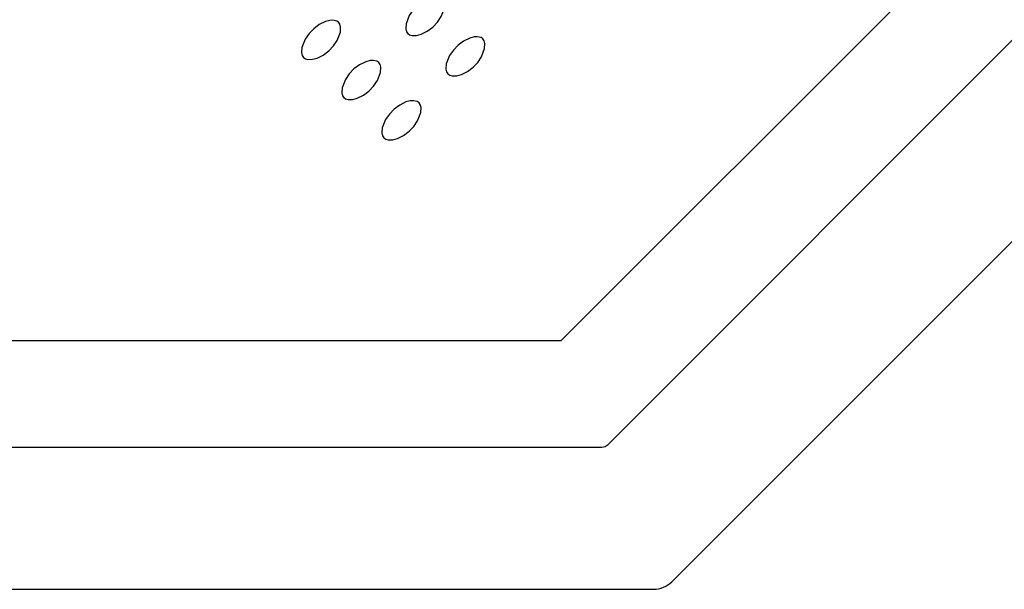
# Model space of a CAD drawing. Header units: millimetres. Extents: x 0 to 0.902, y -0.904 to 0.
# Tile 2 of 6: x 0.201 to 0.583, y -0.904 to -0.684. Entities that reach past the tile are written whole.
import ezdxf

# ---------------------------------------------------------------- set-up
doc = ezdxf.new("R2010")
doc.units = ezdxf.units.MM
doc.layers.add('BLOCKS', color=3, linetype='Continuous')

msp = doc.modelspace()

# ---------------------------------------------------------------- linework, layer by layer
at = {"layer": 'BLOCKS', "linetype": 'Continuous'}
for p, q in [((0.4111242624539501, -0.8079322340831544), (0.805977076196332, -0.4130794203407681)), ((0.4302663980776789, -0.8470743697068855), (0.8451192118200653, -0.4322215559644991)), ((0.4539065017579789, -0.9012206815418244), (0.8992655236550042, -0.455861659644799)), ((0.08898672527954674, -0.8079322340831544), (0.4111242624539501, -0.8079322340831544)), ((0.03136494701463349, -0.849145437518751), (0.4252663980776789, -0.849145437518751)), ((0.005000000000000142, -0.9041487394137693), (0.4468375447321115, -0.9041487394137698))]:
    msp.add_line(p, q, dxfattribs=at)
at = {"layer": 'BLOCKS'}
for points in [[(0.3658901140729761, -0.6794222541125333), (0.3660122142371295, -0.6774794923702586), (0.3657289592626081, -0.6763643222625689), (0.3652337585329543, -0.6756318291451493), (0.3645003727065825, -0.6751362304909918), (0.3630316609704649, -0.674828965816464), (0.361839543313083, -0.6749049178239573), (0.3601536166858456, -0.6753376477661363), (0.3577457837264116, -0.6765022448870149), (0.3555945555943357, -0.6781029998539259), (0.3537675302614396, -0.679990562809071), (0.352275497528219, -0.6821503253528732), (0.3510102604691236, -0.6853673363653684), (0.3508743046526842, -0.6873315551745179), (0.3511569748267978, -0.6884689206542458), (0.3516558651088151, -0.6892097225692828), (0.3523654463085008, -0.689694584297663), (0.3533063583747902, -0.6899631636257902), (0.3551215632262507, -0.6899254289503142), (0.3568652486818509, -0.689457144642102), (0.3592520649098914, -0.6882719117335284), (0.3613826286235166, -0.6866607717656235), (0.363187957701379, -0.6847704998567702), (0.3646587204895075, -0.682612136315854)], [(0.3255850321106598, -0.6886146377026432), (0.3257071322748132, -0.6866718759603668), (0.3254238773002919, -0.6855567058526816), (0.324928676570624, -0.6848242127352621), (0.3241952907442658, -0.6843286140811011), (0.3227265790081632, -0.6840213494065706), (0.3215344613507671, -0.6840973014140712), (0.3198485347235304, -0.6845300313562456), (0.3174407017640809, -0.6856946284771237), (0.3152894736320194, -0.6872953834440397), (0.3134624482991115, -0.6891829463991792), (0.3119704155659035, -0.6913427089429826), (0.3107051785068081, -0.6945597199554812), (0.3105692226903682, -0.6965239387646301), (0.3108518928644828, -0.6976613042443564), (0.3113507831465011, -0.6984021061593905), (0.3120603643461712, -0.6988869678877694), (0.3130012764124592, -0.6991555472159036), (0.3148164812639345, -0.6991178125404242), (0.3165601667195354, -0.6986495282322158), (0.3189469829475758, -0.6974642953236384), (0.3210775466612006, -0.6958531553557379), (0.3228828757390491, -0.6939628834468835), (0.3243536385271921, -0.6918045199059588)], [(0.3802138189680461, -0.6981672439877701), (0.3814452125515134, -0.6949773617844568), (0.3815673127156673, -0.6930346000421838), (0.3812840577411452, -0.6919194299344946), (0.3807888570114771, -0.6911869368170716), (0.3800554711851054, -0.6906913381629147), (0.3785867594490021, -0.6903840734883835), (0.3773946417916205, -0.6904600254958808), (0.375708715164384, -0.6908927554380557), (0.3733008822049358, -0.6920573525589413), (0.3711496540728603, -0.6936581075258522), (0.3693226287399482, -0.6955456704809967), (0.3678305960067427, -0.6977054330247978), (0.3665653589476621, -0.7009224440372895), (0.3664294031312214, -0.7028866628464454), (0.366712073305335, -0.7040240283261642), (0.3672109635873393, -0.704764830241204), (0.3679205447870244, -0.705249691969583), (0.3688614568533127, -0.7055182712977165), (0.370676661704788, -0.7054805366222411), (0.3724203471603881, -0.7050122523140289), (0.3748071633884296, -0.7038270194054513), (0.3769377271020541, -0.7022158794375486), (0.3787430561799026, -0.7003256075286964)], [(0.3411413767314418, -0.7041709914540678), (0.3412634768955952, -0.7022282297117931), (0.340980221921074, -0.7011130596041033), (0.3404850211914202, -0.7003805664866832), (0.3397516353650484, -0.6998849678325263), (0.3382829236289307, -0.6995777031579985), (0.3370908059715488, -0.6996536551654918), (0.3354048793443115, -0.7000863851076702), (0.3329970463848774, -0.7012509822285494), (0.3308458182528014, -0.7028517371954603), (0.3290187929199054, -0.7047393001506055), (0.3275267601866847, -0.7068990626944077), (0.3262615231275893, -0.7101160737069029), (0.3261255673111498, -0.7120802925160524), (0.3264082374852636, -0.7132176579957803), (0.3269071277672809, -0.7139584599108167), (0.3276167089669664, -0.7144433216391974), (0.3285576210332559, -0.7147119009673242), (0.3303728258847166, -0.7146741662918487), (0.3321165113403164, -0.7142058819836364), (0.3345033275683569, -0.7130206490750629), (0.3366338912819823, -0.7114095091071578), (0.3384392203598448, -0.709519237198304), (0.3399099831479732, -0.7073608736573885)], [(0.3539955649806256, -0.7250755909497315), (0.3554663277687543, -0.7229172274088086), (0.3566977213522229, -0.7197273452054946), (0.3568198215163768, -0.7177845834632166), (0.3565365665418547, -0.7166694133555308), (0.3560413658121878, -0.7159369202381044), (0.3553079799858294, -0.7154413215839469), (0.3538392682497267, -0.7151340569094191), (0.3526471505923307, -0.7152100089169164), (0.3509612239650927, -0.7156427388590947), (0.3485533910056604, -0.7168073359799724), (0.3464021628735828, -0.7184080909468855), (0.3445751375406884, -0.7202956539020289), (0.3430831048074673, -0.7224554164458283), (0.3418178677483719, -0.7256724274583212), (0.3416819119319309, -0.7276366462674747), (0.3419645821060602, -0.7287740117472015), (0.3424634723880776, -0.729514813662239), (0.3431730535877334, -0.729999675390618), (0.3441139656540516, -0.7302682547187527), (0.3459291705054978, -0.7302305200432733), (0.3476728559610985, -0.729762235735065), (0.3500596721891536, -0.728577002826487), (0.3521902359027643, -0.7269658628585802)]]:
    msp.add_lwpolyline(points, close=True, dxfattribs=at)
at = {"layer": 'BLOCKS', "linetype": 'Continuous', "flags": 128}
msp.add_lwpolyline([(0.42526639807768, -0.849145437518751), (0.4267471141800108, -0.8492181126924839), (0.4280902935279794, -0.8488918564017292), (0.4292707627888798, -0.8481727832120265), (0.43026639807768, -0.8470743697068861)], dxfattribs=at)
at = {"layer": 'BLOCKS', "linetype": 'Continuous'}
msp.add_arc((0.4468363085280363, -0.8941487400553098), 0.009999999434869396, 270.007082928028, 314.9929170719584, dxfattribs=at)

doc.saveas('drawing.dxf')
